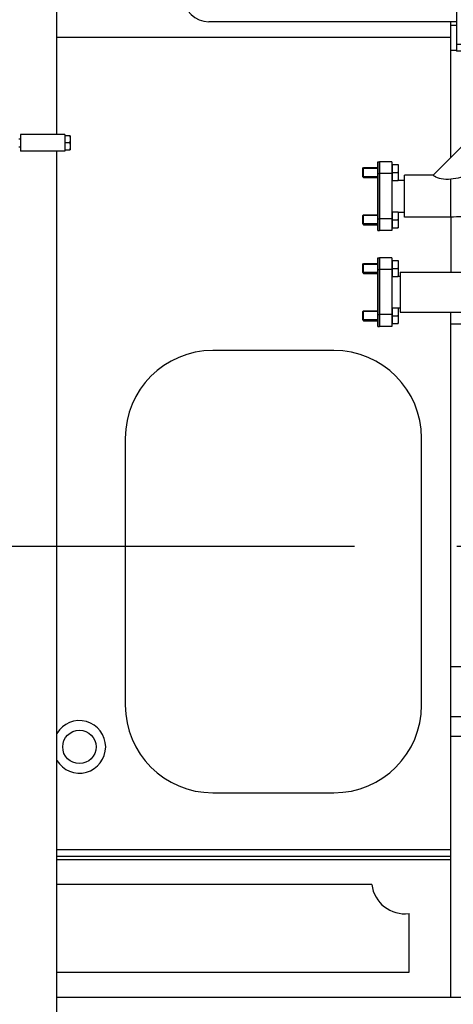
# Model space of a CAD drawing. Header units: millimetres. Extents: x 0 to 1189, y 0 to 841.
# Tile 27 of 184: x 458 to 479, y 222 to 269. Entities that reach past the tile are written whole.
import ezdxf
from ezdxf.enums import TextEntityAlignment as Align

# ---------------------------------------------------------------- set-up
doc = ezdxf.new("R2010")
doc.units = ezdxf.units.MM
doc.header["$LTSCALE"] = 65.395
doc.linetypes.add('CENTER', pattern=[0.6, 0.375, -0.075, 0.075, -0.075])
doc.layers.get('0').update_dxf_attribs({"linetype": 'CONTINUOUS'})
for name, color, linetype in [('1907_153200_01_ABL1396', 7, 'CONTINUOUS'), ('1907_153200_01_T1_PBL1714', 7, 'CONTINUOUS'), ('1907_153701_05_AC_PBL1580', 7, 'CONTINUOUS'), ('1907_853506_03_AC_PBL1594', 7, 'CONTINUOUS'), ('1907_853700_11_AC_ABL1524', 7, 'CONTINUOUS'), ('1907_853700_11_AC_P01_PBL1533', 7, 'CONTINUOUS'), ('1907_853700_16_AC_ABL1523', 7, 'CONTINUOUS'), ('1907_853700_16_AC_P01_PBL1546', 7, 'CONTINUOUS'), ('1907_853700_34_ABL1562', 7, 'CONTINUOUS'), ('1907_853700_34_P01_PBL1566', 7, 'CONTINUOUS'), ('1907_853700_36_ABL1517', 7, 'CONTINUOUS'), ('1907_853700_36_P01_PBL1518', 7, 'CONTINUOUS'), ('1907_853800_09_ABL1371', 7, 'CONTINUOUS'), ('1947_111100_12_SIMPLE1_T1_X_PBL1437', 7, 'CONTINUOUS'), ('1947_111100_12_SIMPLE1_X_ABL1436', 7, 'CONTINUOUS'), ('1947_111200_09_SIMPLE1_C_ABL1433', 7, 'CONTINUOUS'), ('1947_111200_09_SIMPLE1_T3_C_PBL1495', 7, 'CONTINUOUS'), ('32007_060000_TLKGS_KGS_ABL1369', 7, 'CONTINUOUS'), ('32007_060000_TLKGS_KGS_V_ABL1380', 7, 'CONTINUOUS'), ('32007_061000_TLKGS_KGS_ABL1370', 7, 'CONTINUOUS'), ('32007_061000_TLKGS_KGS_V_ABL1381', 7, 'CONTINUOUS'), ('32007_062000_TLKGS_KGS_TL_V_ABL1552', 7, 'CONTINUOUS'), ('32007_448100_02_SIMPLE1_T1_X_PBL1596', 7, 'CONTINUOUS'), ('32007_448100_02_SIMPLE1_X_ABL1492', 7, 'CONTINUOUS'), ('32007_633500_01_SIMPLE1_T1_X_PBL1504', 7, 'CONTINUOUS'), ('32007_633500_01_SIMPLE1_X_ABL1503', 7, 'CONTINUOUS'), ('32007_849400_02_SIMPLE1_A_ABL1589', 7, 'CONTINUOUS'), ('32007_849400_02_SIMPLE1_T1_A_PBL1651', 7, 'CONTINUOUS'), ('32007_849400_02_SIMPLE1_T2_A_PBL1590', 7, 'CONTINUOUS'), ('32087_000000_TLKGS_MARKETING_ABL1364', 7, 'CONTINUOUS'), ('32087_030000_TLKGS_V_ABL1365', 7, 'CONTINUOUS'), ('32087_100000_TLKGS_V_ABL1432', 7, 'CONTINUOUS'), ('32087_111000_01_SIMPLE1_X_ABL1435', 7, 'CONTINUOUS'), ('8M32E_GENSET_GRUNDRAHMEN_ABL1228', 7, 'CONTINUOUS'), ('8M32E_GENSET_GRUNDRAHMEN_T1_PBL1229', 7, 'CONTINUOUS'), ('8M32E_GENSET_SCHUTZHAUBE_ABL1322', 7, 'CONTINUOUS'), ('8M32E_GENSET_SCHUTZHAUBE_T1_PBL1323', 7, 'CONTINUOUS'), ('8M32E_GENSET_VERROHRUNG_ABL1230', 7, 'CONTINUOUS'), ('B32X38-DIN2576-MAK_PBL1525', 7, 'CONTINUOUS'), ('D-04-30X65-45-38X3_5-N6000_PBL1710', 7, 'CONTINUOUS'), ('D931_1-M10X140_PBL1583', 7, 'CONTINUOUS'), ('D933-M12X35_PBL1550', 7, 'CONTINUOUS'), ('D933-M12X35_PBL1559', 7, 'CONTINUOUS'), ('D933-M12X35_PBL1565', 7, 'CONTINUOUS'), ('D933-M12X35_PBL1567', 7, 'CONTINUOUS'), ('links_14_VBL1225', 7, 'CONTINUOUS'), ('N4011-C1-82X39_PBL1547', 7, 'CONTINUOUS'), ('N4011-C1-82X39_PBL1563', 7, 'CONTINUOUS'), ('N4251-B82X45_PBL1548', 7, 'CONTINUOUS'), ('N4251-B82X45_PBL1564', 7, 'CONTINUOUS'), ('N6003-17X26-40_PBL1549', 7, 'CONTINUOUS')]:
    doc.layers.add(name, color=color, linetype=linetype)
doc.styles.get("Standard").update_dxf_attribs({"font": 'txt', "width": 0.6})
doc.dimstyles.new('DIMSTYLE_2', dxfattribs={"dimtxt": 3.5, "dimasz": 3.5, "dimexe": 1.8, "dimexo": 0, "dimgap": 0.875, "dimtad": 1, "dimlfac": 25, "dimdsep": 46, "dimtxsty": 'Standard', "dimblk": '_FILLED', "dimblk1": '_FILLED', "dimblk2": '_FILLED', "dimcen": 0.09, "dimadec": 0, "dimazin": 0, "dimtp": 2, "dimtm": 2, "dimtfac": 1, "dimtofl": 0, "dimtmove": 0, "dimatfit": 3, "dimldrblk": '_FILLED', "dimfxl": 1, "dimtolj": 1, "dimarcsym": 0})

# ---------------------------------------------------------------- blocks, each defined once
blk = doc.blocks.new('_FILLED')
at = {"color": 0, "linetype": 'ByBlock'}
blk.add_solid([(0, 0), (-1, 0.167), (-1, -0.167)], dxfattribs=at)
blk = doc.blocks.new('*D14')
at = {"color": 2, "linetype": 'Continuous'}
for p, q in [((511.847, 241.039), (511.847, 153.879)), ((302.087, 195.655), (302.087, 153.879)), ((302.087, 155.679), (406.967, 155.679)), ((511.847, 155.679), (406.967, 155.679))]:
    blk.add_line(p, q, dxfattribs=at)
at = {"color": 2, "linetype": 'Continuous', "xscale": 3.5, "yscale": 3.5, "zscale": 3.5, "rotation": 180}
blk.add_blockref('_FILLED', (302.087, 155.679), dxfattribs=at)
at = {"color": 2, "linetype": 'Continuous', "xscale": 3.5, "yscale": 3.5, "zscale": 3.5}
blk.add_blockref('_FILLED', (511.847, 155.679), dxfattribs=at)
at = {"color": 2, "linetype": 'Continuous', "width": 0.672619}
blk.add_text('5244', height=3.5, dxfattribs=at).set_placement((406.967, 156.554), align=Align.CENTER)
blk = doc.blocks.new('8M32E_GENSET_GRUNDRAHMEN_T1_PBL1229', base_point=(308.367, 197.155))
at = {"layer": '8M32E_GENSET_GRUNDRAHMEN_T1_PBL1229', "color": 7, "linetype": 'Continuous'}
blk.add_line((460.007, 222.355), (479.807, 222.355), dxfattribs=at)
blk = doc.blocks.new('8M32E_GENSET_GRUNDRAHMEN_ABL1228', base_point=(308.367, 197.155))
at = {"layer": '8M32E_GENSET_GRUNDRAHMEN_T1_PBL1229'}
blk.add_blockref('8M32E_GENSET_GRUNDRAHMEN_T1_PBL1229', (308.367, 197.155), dxfattribs=at)
blk = doc.blocks.new('1907_153200_01_T1_PBL1714', base_point=(458.207, 241.555))
at = {"layer": '1907_153200_01_T1_PBL1714', "color": 7, "linetype": 'Continuous'}
for p, q in [((460.007, 263.715), (460.007, 279.955)), ((460.007, 217.555), (460.007, 262.915))]:
    blk.add_line(p, q, dxfattribs=at)
blk = doc.blocks.new('1907_153200_01_ABL1396', base_point=(458.207, 241.555))
at = {"layer": '1907_153200_01_T1_PBL1714'}
blk.add_blockref('1907_153200_01_T1_PBL1714', (458.207, 241.555), dxfattribs=at)
blk = doc.blocks.new('1907_153701_05_AC_PBL1580', base_point=(459.327, 263.315))
at = {"layer": '1907_153701_05_AC_PBL1580', "color": 7, "linetype": 'Continuous'}
for p, q in [((460.387, 263.715), (458.267, 263.715)), ((458.267, 263.715), (458.267, 262.915)), ((460.387, 263.715), (460.387, 262.915)), ((460.387, 262.915), (458.267, 262.915))]:
    blk.add_line(p, q, dxfattribs=at)
blk = doc.blocks.new('D931_1-M10X140_PBL1583', base_point=(457.715, 263.315))
at = {"layer": 'D931_1-M10X140_PBL1583', "color": 7, "linetype": 'Continuous'}
for p, q in [((454.787, 263.479), (454.824, 263.515)), ((454.787, 263.152), (454.787, 263.479)), ((454.824, 263.515), (455.047, 263.515)), ((454.824, 263.115), (454.824, 263.515)), ((458.187, 263.509), (458.267, 263.509)), ((460.387, 263.627), (460.411, 263.627)), ((460.643, 263.655), (460.411, 263.655)), ((460.411, 262.975), (460.411, 263.655)), ((460.643, 263.655), (460.643, 262.975)), ((454.787, 263.152), (454.824, 263.115)), ((454.824, 263.115), (455.047, 263.115)), ((458.187, 263.121), (458.267, 263.121)), ((460.387, 263.003), (460.411, 263.003)), ((460.629, 263.315), (460.411, 263.315)), ((460.411, 262.975), (460.643, 262.975))]:
    blk.add_line(p, q, dxfattribs=at)
at = {"layer": 'D931_1-M10X140_PBL1583', "color": 2, "linetype": 'Continuous'}
for p, q in [((455.047, 263.479), (454.787, 263.479)), ((455.047, 263.152), (454.787, 263.152))]:
    blk.add_line(p, q, dxfattribs=at)
at = {"layer": 'D931_1-M10X140_PBL1583', "color": 7, "linetype": 'Continuous'}
for points in [[(460.629, 263.655), (460.638, 263.599), (460.643, 263.542), (460.643, 263.485)], [(460.643, 263.485), (460.643, 263.429), (460.638, 263.372), (460.629, 263.315)], [(460.629, 263.315), (460.638, 263.259), (460.643, 263.202), (460.643, 263.145)], [(460.643, 263.145), (460.643, 263.089), (460.638, 263.032), (460.629, 262.975)]]:
    blk.add_open_spline(points, degree=3, dxfattribs=at)
blk = doc.blocks.new('8M32E_GENSET_VERROHRUNG_ABL1230', base_point=(317.41, 254.215))
at = {"layer": '1907_153200_01_ABL1396'}
blk.add_blockref('1907_153200_01_ABL1396', (458.207, 241.555), dxfattribs=at)
at = {"layer": '1907_153701_05_AC_PBL1580'}
blk.add_blockref('1907_153701_05_AC_PBL1580', (459.327, 263.315), dxfattribs=at)
at = {"layer": 'D931_1-M10X140_PBL1583'}
blk.add_blockref('D931_1-M10X140_PBL1583', (457.715, 263.315), dxfattribs=at)
blk = doc.blocks.new('8M32E_GENSET_SCHUTZHAUBE_T1_PBL1323', base_point=(311.918, 248.255))
at = {"layer": '8M32E_GENSET_SCHUTZHAUBE_T1_PBL1323', "color": 2, "linetype": 'CENTER'}
blk.add_line((513.509, 243.955), (110.326, 243.955), dxfattribs=at)
blk = doc.blocks.new('8M32E_GENSET_SCHUTZHAUBE_ABL1322', base_point=(311.918, 248.255))
at = {"layer": '8M32E_GENSET_SCHUTZHAUBE_T1_PBL1323'}
blk.add_blockref('8M32E_GENSET_SCHUTZHAUBE_T1_PBL1323', (311.918, 248.255), dxfattribs=at)
blk = doc.blocks.new('1947_111200_09_SIMPLE1_T3_C_PBL1495', base_point=(470.387, 242.755))
at = {"layer": '1947_111200_09_SIMPLE1_T3_C_PBL1495', "color": 7, "linetype": 'Continuous'}
for p, q in [((473.287, 253.355), (467.487, 253.355)), ((463.287, 249.155), (463.287, 236.355)), ((477.487, 236.355), (477.487, 249.155)), ((467.487, 232.155), (473.287, 232.155))]:
    blk.add_line(p, q, dxfattribs=at)
for centre, start, end in [((467.487, 249.155), 90, 180), ((473.287, 249.155), 0, 90), ((467.487, 236.355), 180, 270), ((473.287, 236.355), 270, 360)]:
    blk.add_arc(centre, 4.2, start, end, dxfattribs=at)
blk = doc.blocks.new('1947_111200_09_SIMPLE1_C_ABL1433', base_point=(377.207, 289.873))
at = {"layer": '1947_111200_09_SIMPLE1_T3_C_PBL1495'}
blk.add_blockref('1947_111200_09_SIMPLE1_T3_C_PBL1495', (470.387, 242.755), dxfattribs=at)
blk = doc.blocks.new('1947_111100_12_SIMPLE1_T1_X_PBL1437', base_point=(378.247, 259.855))
at = {"layer": '1947_111100_12_SIMPLE1_T1_X_PBL1437', "color": 7, "linetype": 'Continuous'}
for p, q in [((478.887, 262.598), (478.887, 269.115)), ((478.887, 268.355), (460.007, 268.355)), ((478.887, 259.755), (478.887, 257.115)), ((478.887, 228.955), (478.887, 255.195)), ((460.007, 229.435), (478.887, 229.435)), ((460.007, 228.955), (478.887, 228.955)), ((478.887, 222.355), (478.887, 228.955)), ((475.1, 227.755), (460.007, 227.755)), ((476.887, 223.555), (476.887, 226.368)), ((460.007, 223.555), (476.887, 223.555))]:
    blk.add_line(p, q, dxfattribs=at)
at = {"layer": '1947_111100_12_SIMPLE1_T1_X_PBL1437', "color": 9, "linetype": 'Continuous'}
blk.add_line((460.007, 229.115), (478.887, 229.115), dxfattribs=at)
at = {"layer": '1947_111100_12_SIMPLE1_T1_X_PBL1437', "color": 7, "linetype": 'Continuous'}
blk.add_circle((461.087, 234.355), 0.8, dxfattribs=at)
for centre, radius, start, end in [((461.087, 234.355), 1.26, 210.9348, 149.0652), ((476.687, 227.955), 1.6, 187.1808, 277.1808)]:
    blk.add_arc(centre, radius, start, end, dxfattribs=at)
blk = doc.blocks.new('1947_111100_12_SIMPLE1_X_ABL1436', base_point=(378.247, 259.855))
at = {"layer": '1947_111100_12_SIMPLE1_T1_X_PBL1437'}
blk.add_blockref('1947_111100_12_SIMPLE1_T1_X_PBL1437', (378.247, 259.855), dxfattribs=at)
blk = doc.blocks.new('32087_111000_01_SIMPLE1_X_ABL1435', base_point=(378.247, 259.855))
at = {"layer": '1947_111100_12_SIMPLE1_X_ABL1436'}
blk.add_blockref('1947_111100_12_SIMPLE1_X_ABL1436', (378.247, 259.855), dxfattribs=at)
blk = doc.blocks.new('32087_100000_TLKGS_V_ABL1432', base_point=(378.747, 289.873))
at = {"layer": '1947_111200_09_SIMPLE1_C_ABL1433'}
blk.add_blockref('1947_111200_09_SIMPLE1_C_ABL1433', (377.207, 289.873), dxfattribs=at)
at = {"layer": '32087_111000_01_SIMPLE1_X_ABL1435'}
blk.add_blockref('32087_111000_01_SIMPLE1_X_ABL1435', (378.247, 259.855), dxfattribs=at)
blk = doc.blocks.new('32087_030000_TLKGS_V_ABL1365', base_point=(402.732, 289.873))
at = {"layer": '32087_100000_TLKGS_V_ABL1432'}
blk.add_blockref('32087_100000_TLKGS_V_ABL1432', (378.747, 289.873), dxfattribs=at)
blk = doc.blocks.new('1907_853700_36_P01_PBL1518', base_point=(474.387, 284.185))
at = {"layer": '1907_853700_36_P01_PBL1518', "color": 7, "linetype": 'Continuous'}
for p, q in [((478.045, 261.755), (476.667, 261.755)), ((476.667, 259.755), (476.667, 261.755)), ((478.887, 259.755), (476.667, 259.755))]:
    blk.add_line(p, q, dxfattribs=at)
at = {"layer": '1907_853700_36_P01_PBL1518', "color": 9, "linetype": 'Continuous'}
blk.add_line((478.887, 259.755), (478.887, 261.566), dxfattribs=at)
at = {"layer": '1907_853700_36_P01_PBL1518', "color": 7, "linetype": 'Continuous'}
blk.add_arc((478.693, 262.634), 1.092, 233.5851, 237.0897, dxfattribs=at)
for points, knots in [([(478.887, 261.566), (478.734, 261.55), (478.456, 261.547), (478.198, 261.654), (478.1, 261.717)], [0, 0, 0, 0, 0.568275, 1, 1, 1, 1]), ([(479.726, 261.759), (479.674, 261.734), (479.552, 261.692), (479.274, 261.62), (479.046, 261.582), (478.887, 261.566)], [0, 0, 0, 0, 0.199703, 0.446471, 1, 1, 1, 1]), ([(480.89, 259.994), (480.584, 259.908), (479.917, 259.791), (479.243, 259.755), (478.887, 259.755)], [0, 0, 0, 0, 0.47161, 1, 1, 1, 1])]:
    blk.add_open_spline(points, degree=3, knots=knots, dxfattribs=at)
blk = doc.blocks.new('N4011-C1-82X39_PBL1563', base_point=(475.767, 260.755))
at = {"layer": 'N4011-C1-82X39_PBL1563', "color": 7, "linetype": 'Continuous'}
for p, q in [((476.067, 262.395), (475.467, 262.395)), ((475.467, 262.395), (475.467, 259.115)), ((476.067, 262.395), (476.067, 259.115)), ((476.067, 259.115), (475.467, 259.115))]:
    blk.add_line(p, q, dxfattribs=at)
at = {"layer": 'N4011-C1-82X39_PBL1563', "color": 9, "linetype": 'Continuous'}
for p, q in [((476.067, 261.835), (475.467, 261.835)), ((476.067, 259.675), (475.467, 259.675))]:
    blk.add_line(p, q, dxfattribs=at)
blk = doc.blocks.new('1907_853700_34_P01_PBL1566', base_point=(479.057, 278.475))
at = {"layer": '1907_853700_34_P01_PBL1566', "color": 7, "linetype": 'Continuous'}
for p, q in [((480.527, 296.355), (480.527, 296.955)), ((482.047, 296.355), (482.047, 296.955)), ((480.527, 294.955), (480.527, 295.555)), ((482.047, 294.955), (482.047, 295.555)), ((480.527, 268.755), (480.527, 269.115)), ((480.527, 264.302), (480.527, 267.955)), ((476.067, 261.515), (476.073, 261.515)), ((476.367, 261.515), (476.667, 261.515)), ((476.067, 259.995), (476.073, 259.995)), ((476.367, 259.995), (476.667, 259.995))]:
    blk.add_line(p, q, dxfattribs=at)
at = {"layer": '1907_853700_34_P01_PBL1566', "color": 9, "linetype": 'Continuous'}
blk.add_line((480.527, 266.349), (481.165, 266.349), dxfattribs=at)
blk.add_open_spline([(480.627, 264.401), (480.682, 264.495), (480.838, 264.66), (481.05, 264.743), (481.159, 264.761)], degree=3, knots=[0, 0, 0, 0, 0.496152, 1, 1, 1, 1], dxfattribs=at)
blk = doc.blocks.new('D-04-30X65-45-38X3_5-N6000_PBL1710', base_point=(479.268, 262.555))
at = {"layer": 'D-04-30X65-45-38X3_5-N6000_PBL1710', "color": 7, "linetype": 'Continuous'}
for p, q in [((478.045, 261.755), (479.643, 263.354)), ((479.643, 263.354), (480.492, 262.505)), ((479.776, 261.789), (480.492, 262.505))]:
    blk.add_line(p, q, dxfattribs=at)
blk = doc.blocks.new('1907_853700_34_ABL1562', base_point=(478.757, 278.035))
at = {"layer": '1907_853700_34_P01_PBL1566'}
blk.add_blockref('1907_853700_34_P01_PBL1566', (479.057, 278.475), dxfattribs=at)
at = {"layer": 'D-04-30X65-45-38X3_5-N6000_PBL1710'}
blk.add_blockref('D-04-30X65-45-38X3_5-N6000_PBL1710', (479.268, 262.555), dxfattribs=at)
at = {"layer": 'N4011-C1-82X39_PBL1563'}
blk.add_blockref('N4011-C1-82X39_PBL1563', (475.767, 260.755), dxfattribs=at)
blk = doc.blocks.new('1907_853700_36_ABL1517', base_point=(474.387, 283.865))
at = {"layer": '1907_853700_34_ABL1562'}
blk.add_blockref('1907_853700_34_ABL1562', (478.757, 278.035), dxfattribs=at)
at = {"layer": '1907_853700_36_P01_PBL1518'}
blk.add_blockref('1907_853700_36_P01_PBL1518', (474.387, 284.185), dxfattribs=at)
blk = doc.blocks.new('B32X38-DIN2576-MAK_PBL1525', base_point=(483.567, 249.675))
at = {"layer": 'B32X38-DIN2576-MAK_PBL1525', "color": 7, "linetype": 'Continuous'}
for p, q in [((486.367, 249.995), (480.767, 249.995)), ((480.767, 249.995), (480.767, 249.355)), ((486.367, 249.995), (486.367, 249.355)), ((486.367, 249.355), (480.767, 249.355))]:
    blk.add_line(p, q, dxfattribs=at)
blk = doc.blocks.new('1907_853700_11_AC_P01_PBL1533', base_point=(480.197, 253.455))
at = {"layer": '1907_853700_11_AC_P01_PBL1533', "color": 7, "linetype": 'Continuous'}
for p, q in [((476.067, 256.915), (476.073, 256.915)), ((476.367, 256.915), (476.467, 256.915)), ((476.067, 255.395), (476.073, 255.395)), ((476.367, 255.395), (476.467, 255.395)), ((482.807, 253.755), (482.807, 253.595)), ((484.327, 253.755), (484.327, 253.595)), ((482.807, 252.795), (482.807, 249.995)), ((484.327, 252.795), (484.327, 249.995))]:
    blk.add_line(p, q, dxfattribs=at)
at = {"layer": '1907_853700_11_AC_P01_PBL1533', "color": 9, "linetype": 'Continuous'}
blk.add_line((484.327, 253.755), (482.807, 253.755), dxfattribs=at)
at = {"layer": '1907_853700_11_AC_P01_PBL1533', "color": 7, "linetype": 'Continuous'}
for radius, end in [(1.64, 20.0924), (3.16, 9.6444)]:
    blk.add_arc((481.167, 253.755), radius, 0, end, dxfattribs=at)
blk = doc.blocks.new('N4011-C1-82X39_PBL1547', base_point=(475.767, 256.155))
at = {"layer": 'N4011-C1-82X39_PBL1547', "color": 7, "linetype": 'Continuous'}
for p, q in [((476.067, 257.795), (475.467, 257.795)), ((475.467, 257.795), (475.467, 254.515)), ((476.067, 257.795), (476.067, 254.515)), ((476.067, 254.515), (475.467, 254.515))]:
    blk.add_line(p, q, dxfattribs=at)
at = {"layer": 'N4011-C1-82X39_PBL1547', "color": 9, "linetype": 'Continuous'}
for p, q in [((476.067, 257.235), (475.467, 257.235)), ((476.067, 255.075), (475.467, 255.075))]:
    blk.add_line(p, q, dxfattribs=at)
blk = doc.blocks.new('1907_853700_11_AC_ABL1524', base_point=(480.917, 253.575))
at = {"layer": '1907_853700_11_AC_P01_PBL1533'}
blk.add_blockref('1907_853700_11_AC_P01_PBL1533', (480.197, 253.455), dxfattribs=at)
at = {"layer": 'B32X38-DIN2576-MAK_PBL1525'}
blk.add_blockref('B32X38-DIN2576-MAK_PBL1525', (483.567, 249.675), dxfattribs=at)
at = {"layer": 'N4011-C1-82X39_PBL1547'}
blk.add_blockref('N4011-C1-82X39_PBL1547', (475.767, 256.155), dxfattribs=at)
blk = doc.blocks.new('1907_853700_16_AC_P01_PBL1546', base_point=(480.474, 255.715))
at = {"layer": '1907_853700_16_AC_P01_PBL1546', "color": 7, "linetype": 'Continuous'}
for p, q in [((476.467, 257.115), (481.167, 257.115)), ((476.467, 257.115), (476.467, 255.195)), ((476.467, 255.195), (481.167, 255.195)), ((482.494, 254.315), (484.48, 254.315))]:
    blk.add_line(p, q, dxfattribs=at)
at = {"layer": '1907_853700_16_AC_P01_PBL1546', "color": 9, "linetype": 'Continuous'}
blk.add_line((481.167, 257.115), (481.167, 255.195), dxfattribs=at)
at = {"layer": '1907_853700_16_AC_P01_PBL1546', "color": 7, "linetype": 'Continuous'}
for radius, start in [(3.36, 9.5941), (1.44, 22.8854)]:
    blk.add_arc((481.167, 253.755), radius, start, 90, dxfattribs=at)
blk = doc.blocks.new('1907_853700_16_AC_ABL1523', base_point=(480.917, 253.575))
at = {"layer": '1907_853700_11_AC_ABL1524'}
blk.add_blockref('1907_853700_11_AC_ABL1524', (480.917, 253.575), dxfattribs=at)
at = {"layer": '1907_853700_16_AC_P01_PBL1546'}
blk.add_blockref('1907_853700_16_AC_P01_PBL1546', (480.474, 255.715), dxfattribs=at)
blk = doc.blocks.new('N4251-B82X45_PBL1548', base_point=(475.427, 256.155))
at = {"layer": 'N4251-B82X45_PBL1548', "color": 7, "linetype": 'Continuous'}
for p, q in [((475.387, 257.795), (475.467, 257.795)), ((475.387, 254.515), (475.387, 257.795)), ((475.467, 254.515), (475.467, 257.795)), ((475.387, 254.515), (475.467, 254.515))]:
    blk.add_line(p, q, dxfattribs=at)
at = {"layer": 'N4251-B82X45_PBL1548', "color": 9, "linetype": 'Continuous'}
for p, q in [((475.387, 257.235), (475.467, 257.235)), ((475.387, 255.075), (475.467, 255.075))]:
    blk.add_line(p, q, dxfattribs=at)
blk = doc.blocks.new('N6003-17X26-40_PBL1549', base_point=(479.687, 254.635))
at = {"layer": 'N6003-17X26-40_PBL1549', "color": 7, "linetype": 'Continuous'}
blk.add_line((478.887, 254.635), (480.487, 254.635), dxfattribs=at)
blk = doc.blocks.new('D933-M12X35_PBL1550', base_point=(475.517, 255.024))
at = {"layer": 'D933-M12X35_PBL1550', "color": 7, "linetype": 'Continuous'}
for p, q in [((476.073, 255.372), (476.067, 255.372)), ((476.073, 255.404), (476.367, 255.404)), ((476.073, 255.404), (476.073, 254.644)), ((476.367, 255.404), (476.367, 254.644)), ((474.667, 255.221), (474.71, 255.264)), ((474.667, 254.827), (474.667, 255.221)), ((474.71, 255.264), (475.387, 255.264)), ((474.71, 254.784), (474.71, 255.264)), ((476.073, 255.024), (476.352, 255.024)), ((474.667, 254.827), (474.71, 254.784)), ((474.71, 254.784), (475.387, 254.784)), ((476.073, 254.676), (476.067, 254.676)), ((476.073, 254.644), (476.367, 254.644))]:
    blk.add_line(p, q, dxfattribs=at)
at = {"layer": 'D933-M12X35_PBL1550', "color": 2, "linetype": 'Continuous'}
for p, q in [((475.387, 255.221), (474.667, 255.221)), ((475.387, 254.827), (474.667, 254.827))]:
    blk.add_line(p, q, dxfattribs=at)
at = {"layer": 'D933-M12X35_PBL1550', "color": 7, "linetype": 'Continuous'}
for points in [[(476.352, 255.404), (476.361, 255.341), (476.367, 255.278), (476.367, 255.214)], [(476.367, 255.214), (476.367, 255.15), (476.361, 255.087), (476.352, 255.024)], [(476.352, 255.024), (476.361, 254.961), (476.367, 254.898), (476.367, 254.834)], [(476.367, 254.834), (476.367, 254.77), (476.361, 254.707), (476.352, 254.644)]]:
    blk.add_open_spline(points, degree=3, dxfattribs=at)
blk = doc.blocks.new('D933-M12X35_PBL1559', base_point=(475.517, 257.287))
at = {"layer": 'D933-M12X35_PBL1559', "color": 7, "linetype": 'Continuous'}
for p, q in [((474.667, 257.484), (474.71, 257.527)), ((474.667, 257.09), (474.667, 257.484)), ((474.71, 257.527), (475.387, 257.527)), ((474.71, 257.047), (474.71, 257.527)), ((476.073, 257.635), (476.067, 257.635)), ((476.073, 257.667), (476.367, 257.667)), ((476.073, 257.667), (476.073, 256.907)), ((476.073, 257.287), (476.352, 257.287)), ((476.367, 257.667), (476.367, 256.907)), ((474.667, 257.09), (474.71, 257.047)), ((474.71, 257.047), (475.387, 257.047)), ((476.073, 256.939), (476.067, 256.939)), ((476.073, 256.907), (476.367, 256.907))]:
    blk.add_line(p, q, dxfattribs=at)
at = {"layer": 'D933-M12X35_PBL1559', "color": 2, "linetype": 'Continuous'}
for p, q in [((475.387, 257.484), (474.667, 257.484)), ((475.387, 257.09), (474.667, 257.09))]:
    blk.add_line(p, q, dxfattribs=at)
at = {"layer": 'D933-M12X35_PBL1559', "color": 7, "linetype": 'Continuous'}
for points in [[(476.352, 257.667), (476.361, 257.604), (476.367, 257.54), (476.367, 257.477)], [(476.367, 257.477), (476.367, 257.413), (476.361, 257.35), (476.352, 257.287)], [(476.352, 257.287), (476.361, 257.224), (476.367, 257.16), (476.367, 257.097)], [(476.367, 257.097), (476.367, 257.033), (476.361, 256.97), (476.352, 256.907)]]:
    blk.add_open_spline(points, degree=3, dxfattribs=at)
blk = doc.blocks.new('N4251-B82X45_PBL1564', base_point=(475.427, 260.755))
at = {"layer": 'N4251-B82X45_PBL1564', "color": 7, "linetype": 'Continuous'}
for p, q in [((475.387, 262.395), (475.467, 262.395)), ((475.387, 259.115), (475.387, 262.395)), ((475.467, 259.115), (475.467, 262.395)), ((475.387, 259.115), (475.467, 259.115))]:
    blk.add_line(p, q, dxfattribs=at)
at = {"layer": 'N4251-B82X45_PBL1564', "color": 9, "linetype": 'Continuous'}
for p, q in [((475.387, 261.835), (475.467, 261.835)), ((475.387, 259.675), (475.467, 259.675))]:
    blk.add_line(p, q, dxfattribs=at)
blk = doc.blocks.new('D933-M12X35_PBL1565', base_point=(475.517, 259.624))
at = {"layer": 'D933-M12X35_PBL1565', "color": 7, "linetype": 'Continuous'}
for p, q in [((474.667, 259.821), (474.71, 259.864)), ((474.667, 259.427), (474.667, 259.821)), ((474.71, 259.864), (475.387, 259.864)), ((474.71, 259.384), (474.71, 259.864)), ((476.073, 259.972), (476.067, 259.972)), ((476.073, 260.004), (476.367, 260.004)), ((476.073, 260.004), (476.073, 259.244)), ((476.073, 259.624), (476.352, 259.624)), ((476.367, 260.004), (476.367, 259.244)), ((474.667, 259.427), (474.71, 259.384)), ((474.71, 259.384), (475.387, 259.384)), ((476.073, 259.276), (476.067, 259.276)), ((476.073, 259.244), (476.367, 259.244))]:
    blk.add_line(p, q, dxfattribs=at)
at = {"layer": 'D933-M12X35_PBL1565', "color": 2, "linetype": 'Continuous'}
for p, q in [((475.387, 259.821), (474.667, 259.821)), ((475.387, 259.427), (474.667, 259.427))]:
    blk.add_line(p, q, dxfattribs=at)
at = {"layer": 'D933-M12X35_PBL1565', "color": 7, "linetype": 'Continuous'}
for points in [[(476.352, 260.004), (476.361, 259.941), (476.367, 259.878), (476.367, 259.814)], [(476.367, 259.814), (476.367, 259.75), (476.361, 259.687), (476.352, 259.624)], [(476.352, 259.624), (476.361, 259.561), (476.367, 259.498), (476.367, 259.434)], [(476.367, 259.434), (476.367, 259.37), (476.361, 259.307), (476.352, 259.244)]]:
    blk.add_open_spline(points, degree=3, dxfattribs=at)
blk = doc.blocks.new('D933-M12X35_PBL1567', base_point=(475.517, 261.887))
at = {"layer": 'D933-M12X35_PBL1567', "color": 7, "linetype": 'Continuous'}
for p, q in [((474.667, 262.084), (474.71, 262.127)), ((474.667, 261.69), (474.667, 262.084)), ((474.71, 262.127), (475.387, 262.127)), ((474.71, 261.647), (474.71, 262.127)), ((476.073, 262.235), (476.067, 262.235)), ((476.073, 262.267), (476.367, 262.267)), ((476.073, 262.267), (476.073, 261.507)), ((476.367, 262.267), (476.367, 261.507)), ((474.667, 261.69), (474.71, 261.647)), ((474.71, 261.647), (475.387, 261.647)), ((476.073, 261.539), (476.067, 261.539)), ((476.073, 261.887), (476.352, 261.887)), ((476.073, 261.507), (476.367, 261.507))]:
    blk.add_line(p, q, dxfattribs=at)
at = {"layer": 'D933-M12X35_PBL1567', "color": 2, "linetype": 'Continuous'}
for p, q in [((475.387, 262.084), (474.667, 262.084)), ((475.387, 261.69), (474.667, 261.69))]:
    blk.add_line(p, q, dxfattribs=at)
at = {"layer": 'D933-M12X35_PBL1567', "color": 7, "linetype": 'Continuous'}
for points in [[(476.352, 262.267), (476.361, 262.204), (476.367, 262.14), (476.367, 262.077)], [(476.367, 262.077), (476.367, 262.013), (476.361, 261.95), (476.352, 261.887)], [(476.352, 261.887), (476.361, 261.824), (476.367, 261.76), (476.367, 261.697)], [(476.367, 261.697), (476.367, 261.633), (476.361, 261.57), (476.352, 261.507)]]:
    blk.add_open_spline(points, degree=3, dxfattribs=at)
blk = doc.blocks.new('1907_853506_03_AC_PBL1594', base_point=(479.707, 268.355))
at = {"layer": '1907_853506_03_AC_PBL1594', "color": 7, "linetype": 'Continuous'}
for p, q in [((478.887, 268.955), (479.162, 268.955)), ((480.486, 268.955), (480.527, 268.955)), ((478.887, 267.755), (479.157, 267.755)), ((480.397, 267.755), (480.527, 267.755))]:
    blk.add_line(p, q, dxfattribs=at)
blk = doc.blocks.new('1907_853800_09_ABL1371', base_point=(480.758, 279.614))
at = {"layer": '1907_853506_03_AC_PBL1594'}
blk.add_blockref('1907_853506_03_AC_PBL1594', (479.707, 268.355), dxfattribs=at)
at = {"layer": '1907_853700_16_AC_ABL1523'}
blk.add_blockref('1907_853700_16_AC_ABL1523', (480.917, 253.575), dxfattribs=at)
at = {"layer": '1907_853700_36_ABL1517'}
blk.add_blockref('1907_853700_36_ABL1517', (474.387, 283.865), dxfattribs=at)
at = {"layer": 'D933-M12X35_PBL1550'}
blk.add_blockref('D933-M12X35_PBL1550', (475.517, 255.024), dxfattribs=at)
at = {"layer": 'D933-M12X35_PBL1559'}
blk.add_blockref('D933-M12X35_PBL1559', (475.517, 257.287), dxfattribs=at)
at = {"layer": 'D933-M12X35_PBL1565'}
blk.add_blockref('D933-M12X35_PBL1565', (475.517, 259.624), dxfattribs=at)
at = {"layer": 'D933-M12X35_PBL1567'}
blk.add_blockref('D933-M12X35_PBL1567', (475.517, 261.887), dxfattribs=at)
at = {"layer": 'N4251-B82X45_PBL1548'}
blk.add_blockref('N4251-B82X45_PBL1548', (475.427, 256.155), dxfattribs=at)
at = {"layer": 'N4251-B82X45_PBL1564'}
blk.add_blockref('N4251-B82X45_PBL1564', (475.427, 260.755), dxfattribs=at)
at = {"layer": 'N6003-17X26-40_PBL1549'}
blk.add_blockref('N6003-17X26-40_PBL1549', (479.687, 254.635), dxfattribs=at)
blk = doc.blocks.new('32007_061000_TLKGS_KGS_ABL1370', base_point=(480.758, 279.614))
at = {"layer": '1907_853800_09_ABL1371'}
blk.add_blockref('1907_853800_09_ABL1371', (480.758, 279.614), dxfattribs=at)
blk = doc.blocks.new('32007_060000_TLKGS_KGS_ABL1369', base_point=(480.758, 279.614))
at = {"layer": '32007_061000_TLKGS_KGS_ABL1370'}
blk.add_blockref('32007_061000_TLKGS_KGS_ABL1370', (480.758, 279.614), dxfattribs=at)
blk = doc.blocks.new('32007_448100_02_SIMPLE1_T1_X_PBL1596', base_point=(479.907, 281.286))
at = {"layer": '32007_448100_02_SIMPLE1_T1_X_PBL1596', "color": 7, "linetype": 'Continuous'}
for p, q in [((467.287, 294.715), (481.227, 294.715)), ((481.227, 294.899), (486.947, 294.899)), ((481.227, 276.499), (481.227, 294.899)), ((486.947, 276.499), (486.947, 294.899)), ((486.947, 294.715), (488.687, 294.715)), ((486.947, 294.599), (489.987, 294.599)), ((489.987, 289.099), (489.987, 294.599)), ((475.907, 293.588), (469.547, 293.588)), ((469.547, 283.872), (469.547, 293.588)), ((475.907, 278.876), (475.907, 293.588)), ((491.327, 293.819), (493.327, 293.819)), ((466.087, 270.315), (466.087, 293.515)), ((490.927, 292.799), (490.927, 293.419)), ((493.727, 293.419), (493.727, 293.099)), ((489.987, 292.799), (492.947, 292.799)), ((492.947, 292.799), (492.947, 284.199)), ((493.327, 292.699), (492.947, 292.699)), ((481.227, 292.244), (475.907, 292.244)), ((469.547, 290.6), (466.987, 290.6)), ((466.987, 278.924), (466.987, 290.6)), ((466.987, 290.175), (466.667, 290.175)), ((466.667, 287.135), (466.667, 290.175)), ((466.987, 287.135), (466.667, 287.135)), ((466.987, 286.975), (466.507, 286.975)), ((466.507, 280.975), (466.507, 286.975)), ((475.907, 285.962), (481.227, 285.962)), ((466.987, 285.423), (466.787, 285.423)), ((466.787, 282.523), (466.787, 285.423)), ((475.907, 285.226), (469.547, 285.226)), ((486.947, 284.199), (492.947, 284.199)), ((489.855, 284.199), (489.812, 271.835)), ((470.427, 283.872), (469.547, 283.872)), ((470.427, 277.412), (470.427, 283.872)), ((466.987, 282.411), (466.667, 282.411)), ((466.667, 279.371), (466.667, 282.411)), ((466.987, 282.523), (466.787, 282.523)), ((475.907, 281.428), (481.227, 281.428)), ((466.667, 280.975), (466.507, 280.975)), ((475.907, 280.551), (470.427, 280.551)), ((475.907, 280.376), (481.227, 280.376)), ((488.603, 280.705), (488.583, 274.925)), ((489.842, 280.442), (488.602, 280.447)), ((488.603, 280.705), (489.843, 280.701)), ((489.843, 280.66), (488.603, 280.664)), ((489.842, 280.576), (490.282, 280.574)), ((490.282, 280.574), (490.266, 275.774)), ((490.282, 280.378), (491.082, 280.375)), ((491.082, 280.375), (491.076, 278.775)), ((475.907, 280.297), (481.227, 280.297)), ((466.987, 279.371), (466.667, 279.371)), ((467.747, 279.207), (466.987, 279.207)), ((467.747, 277.324), (467.747, 279.207)), ((475.907, 278.979), (470.427, 278.979)), ((466.987, 278.924), (467.747, 278.924)), ((475.907, 278.876), (470.427, 278.876)), ((490.275, 278.578), (491.075, 278.575)), ((490.276, 278.778), (491.076, 278.775)), ((491.075, 278.575), (491.07, 276.975)), ((471.067, 277.324), (467.747, 277.324)), ((481.227, 277.412), (470.427, 277.412)), ((471.067, 271.284), (471.067, 277.412)), ((471.667, 271.284), (471.667, 277.412)), ((479.191, 277.324), (471.667, 277.324)), ((479.191, 277.409), (479.157, 267.709)), ((479.191, 277.409), (480.431, 277.409)), ((480.431, 277.409), (480.423, 274.954)), ((481.227, 277.324), (480.431, 277.324)), ((489.829, 276.776), (490.269, 276.774)), ((490.27, 276.978), (491.07, 276.975)), ((481.227, 276.499), (486.947, 276.499)), ((489.826, 275.776), (490.266, 275.774)), ((480.424, 275.455), (479.184, 275.46)), ((480.424, 275.449), (479.184, 275.453)), ((489.824, 275.422), (488.584, 275.427)), ((489.824, 275.416), (488.584, 275.42)), ((471.067, 271.284), (471.667, 271.284)), ((489.807, 270.595), (489.797, 267.672)), ((479.162, 269.115), (467.287, 269.115)), ((480.91, 269.115), (480.486, 269.115)), ((488.482, 269.115), (488.07, 269.115)), ((480.397, 267.704), (479.157, 267.709)), ((480.398, 268.024), (479.158, 268.029)), ((480.398, 268.024), (480.397, 267.704)), ((488.558, 267.996), (488.557, 267.676)), ((489.797, 267.672), (488.557, 267.676)), ((489.798, 267.992), (488.558, 267.996))]:
    blk.add_line(p, q, dxfattribs=at)
at = {"layer": '32007_448100_02_SIMPLE1_T1_X_PBL1596', "color": 9, "linetype": 'Continuous'}
for p, q in [((475.907, 293.308), (469.547, 293.308)), ((475.907, 292.106), (481.227, 292.106)), ((466.987, 290.493), (469.547, 290.493)), ((481.227, 290.499), (486.947, 290.499)), ((486.947, 290.099), (489.987, 290.099)), ((489.987, 289.099), (492.947, 289.099)), ((486.947, 287.899), (492.947, 287.899)), ((481.227, 286.76), (486.947, 286.76)), ((466.987, 285.023), (466.787, 285.023)), ((481.227, 285.064), (486.947, 285.064)), ((466.987, 282.923), (466.787, 282.923)), ((481.227, 281.83), (486.947, 281.83)), ((481.227, 280.189), (486.947, 280.189)), ((467.747, 277.459), (470.427, 277.459))]:
    blk.add_line(p, q, dxfattribs=at)
at = {"layer": '32007_448100_02_SIMPLE1_T1_X_PBL1596', "color": 7, "linetype": 'Continuous'}
for centre, radius, start, end in [((467.287, 293.515), 1.2, 90, 180), ((488.687, 293.515), 1.2, 66.3678, 90), ((491.327, 293.419), 0.4, 90, 180), ((493.327, 293.419), 0.4, 0, 90), ((493.327, 293.099), 0.4, 270, 360), ((467.287, 270.315), 1.2, 180, 270)]:
    blk.add_arc(centre, radius, start, end, dxfattribs=at)
blk = doc.blocks.new('32007_448100_02_SIMPLE1_X_ABL1492', base_point=(480.667, 280.297))
at = {"layer": '32007_448100_02_SIMPLE1_T1_X_PBL1596'}
blk.add_blockref('32007_448100_02_SIMPLE1_T1_X_PBL1596', (479.907, 281.286), dxfattribs=at)
blk = doc.blocks.new('32007_633500_01_SIMPLE1_T1_X_PBL1504', base_point=(479.687, 244.855))
at = {"layer": '32007_633500_01_SIMPLE1_T1_X_PBL1504', "color": 7, "linetype": 'Continuous'}
for p, q in [((480.487, 264.257), (480.487, 267.755)), ((480.487, 257.32), (480.487, 259.9)), ((480.487, 221.955), (480.487, 252.235))]:
    blk.add_line(p, q, dxfattribs=at)
at = {"layer": '32007_633500_01_SIMPLE1_T1_X_PBL1504', "color": 9, "linetype": 'Continuous'}
for p, q in [((478.887, 238.206), (480.487, 238.206)), ((478.887, 235.815), (480.487, 235.815)), ((478.887, 234.872), (480.487, 234.872))]:
    blk.add_line(p, q, dxfattribs=at)
blk = doc.blocks.new('32007_633500_01_SIMPLE1_X_ABL1503', base_point=(479.687, 244.855))
at = {"layer": '32007_633500_01_SIMPLE1_T1_X_PBL1504'}
blk.add_blockref('32007_633500_01_SIMPLE1_T1_X_PBL1504', (479.687, 244.855), dxfattribs=at)
blk = doc.blocks.new('32007_061000_TLKGS_KGS_V_ABL1381', base_point=(483.467, 271.055))
at = {"layer": '32007_448100_02_SIMPLE1_X_ABL1492'}
blk.add_blockref('32007_448100_02_SIMPLE1_X_ABL1492', (480.667, 280.297), dxfattribs=at)
at = {"layer": '32007_633500_01_SIMPLE1_X_ABL1503'}
blk.add_blockref('32007_633500_01_SIMPLE1_X_ABL1503', (479.687, 244.855), dxfattribs=at)
blk = doc.blocks.new('32007_849400_02_SIMPLE1_T2_A_PBL1590', base_point=(480.507, 265.955))
at = {"layer": '32007_849400_02_SIMPLE1_T2_A_PBL1590', "color": 7, "linetype": 'Continuous'}
for p, q in [((480.527, 266.455), (480.487, 266.455)), ((480.527, 265.455), (480.487, 265.455))]:
    blk.add_line(p, q, dxfattribs=at)
blk = doc.blocks.new('32007_849400_02_SIMPLE1_T1_A_PBL1651', base_point=(474.447, 304.674))
at = {"layer": '32007_849400_02_SIMPLE1_T1_A_PBL1651', "color": 7, "linetype": 'Continuous'}
for p, q in [((480.78, 308.567), (481.968, 309.673)), ((466.926, 298.155), (467.087, 298.155)), ((466.926, 297.355), (466.926, 298.155))]:
    blk.add_line(p, q, dxfattribs=at)
blk.add_arc((482.977, 308.89), 3.661, 122.0737, 128.8129, dxfattribs=at)
at = {"layer": '32007_849400_02_SIMPLE1_T1_A_PBL1651', "color": 9, "linetype": 'Continuous'}
for points, knots in [([(480.685, 311.074), (480.716, 311.029), (480.856, 310.838), (481.011, 310.657), (481.136, 310.524)], [0, 0, 0, 0, 0.22906, 1, 1, 1, 1]), ([(481.136, 310.524), (481.264, 310.387), (481.502, 310.154), (481.764, 309.945), (481.889, 309.871)], [0, 0, 0, 0, 0.564092, 1, 1, 1, 1])]:
    blk.add_open_spline(points, degree=3, knots=knots, dxfattribs=at)
blk = doc.blocks.new('32007_849400_02_SIMPLE1_A_ABL1589', base_point=(474.447, 288.724))
at = {"layer": '32007_849400_02_SIMPLE1_T1_A_PBL1651'}
blk.add_blockref('32007_849400_02_SIMPLE1_T1_A_PBL1651', (474.447, 304.674), dxfattribs=at)
at = {"layer": '32007_849400_02_SIMPLE1_T2_A_PBL1590'}
blk.add_blockref('32007_849400_02_SIMPLE1_T2_A_PBL1590', (480.507, 265.955), dxfattribs=at)
blk = doc.blocks.new('32007_062000_TLKGS_KGS_TL_V_ABL1552', base_point=(501.537, 305.114))
at = {"layer": '32007_849400_02_SIMPLE1_A_ABL1589'}
blk.add_blockref('32007_849400_02_SIMPLE1_A_ABL1589', (474.447, 288.724), dxfattribs=at)
blk = doc.blocks.new('32007_060000_TLKGS_KGS_V_ABL1380', base_point=(501.117, 289.443))
at = {"layer": '32007_061000_TLKGS_KGS_V_ABL1381'}
blk.add_blockref('32007_061000_TLKGS_KGS_V_ABL1381', (483.467, 271.055), dxfattribs=at)
at = {"layer": '32007_062000_TLKGS_KGS_TL_V_ABL1552'}
blk.add_blockref('32007_062000_TLKGS_KGS_TL_V_ABL1552', (501.537, 305.114), dxfattribs=at)
blk = doc.blocks.new('32087_000000_TLKGS_MARKETING_ABL1364', base_point=(404.158, 289.873))
at = {"layer": '32007_060000_TLKGS_KGS_ABL1369'}
blk.add_blockref('32007_060000_TLKGS_KGS_ABL1369', (480.758, 279.614), dxfattribs=at)
at = {"layer": '32007_060000_TLKGS_KGS_V_ABL1380'}
blk.add_blockref('32007_060000_TLKGS_KGS_V_ABL1380', (501.117, 289.443), dxfattribs=at)
at = {"layer": '32087_030000_TLKGS_V_ABL1365'}
blk.add_blockref('32087_030000_TLKGS_V_ABL1365', (402.732, 289.873), dxfattribs=at)
blk = doc.blocks.new('LINKS_14_VBL1225', base_point=(329.412, 278.023))
at = {"layer": '32087_000000_TLKGS_MARKETING_ABL1364'}
blk.add_blockref('32087_000000_TLKGS_MARKETING_ABL1364', (404.158, 289.873), dxfattribs=at)
at = {"layer": '8M32E_GENSET_GRUNDRAHMEN_ABL1228'}
blk.add_blockref('8M32E_GENSET_GRUNDRAHMEN_ABL1228', (308.367, 197.155), dxfattribs=at)
at = {"layer": '8M32E_GENSET_SCHUTZHAUBE_ABL1322'}
blk.add_blockref('8M32E_GENSET_SCHUTZHAUBE_ABL1322', (311.918, 248.255), dxfattribs=at)
at = {"layer": '8M32E_GENSET_VERROHRUNG_ABL1230'}
blk.add_blockref('8M32E_GENSET_VERROHRUNG_ABL1230', (317.41, 254.215), dxfattribs=at)

msp = doc.modelspace()

# ---------------------------------------------------------------- block references
at = {"layer": 'links_14_VBL1225'}
msp.add_blockref('LINKS_14_VBL1225', (329.41241, 278.02333), dxfattribs=at)

# ---------------------------------------------------------------- dimensions: what is measured, and where the dimension line sits
at = {"color": 2, "linetype": 'Continuous'}
dim = msp.add_linear_dim(base=(511.84746, 155.67864), p1=(302.08746, 195.65476), p2=(511.84746, 241.03942), dimstyle='DIMSTYLE_2', dxfattribs=at)
dim.commit()
dim.dimension.update_dxf_attribs({"geometry": '*D14', "text_midpoint": (406.63412, 155.67864), "dimtype": 160})

doc.saveas('drawing.dxf')
